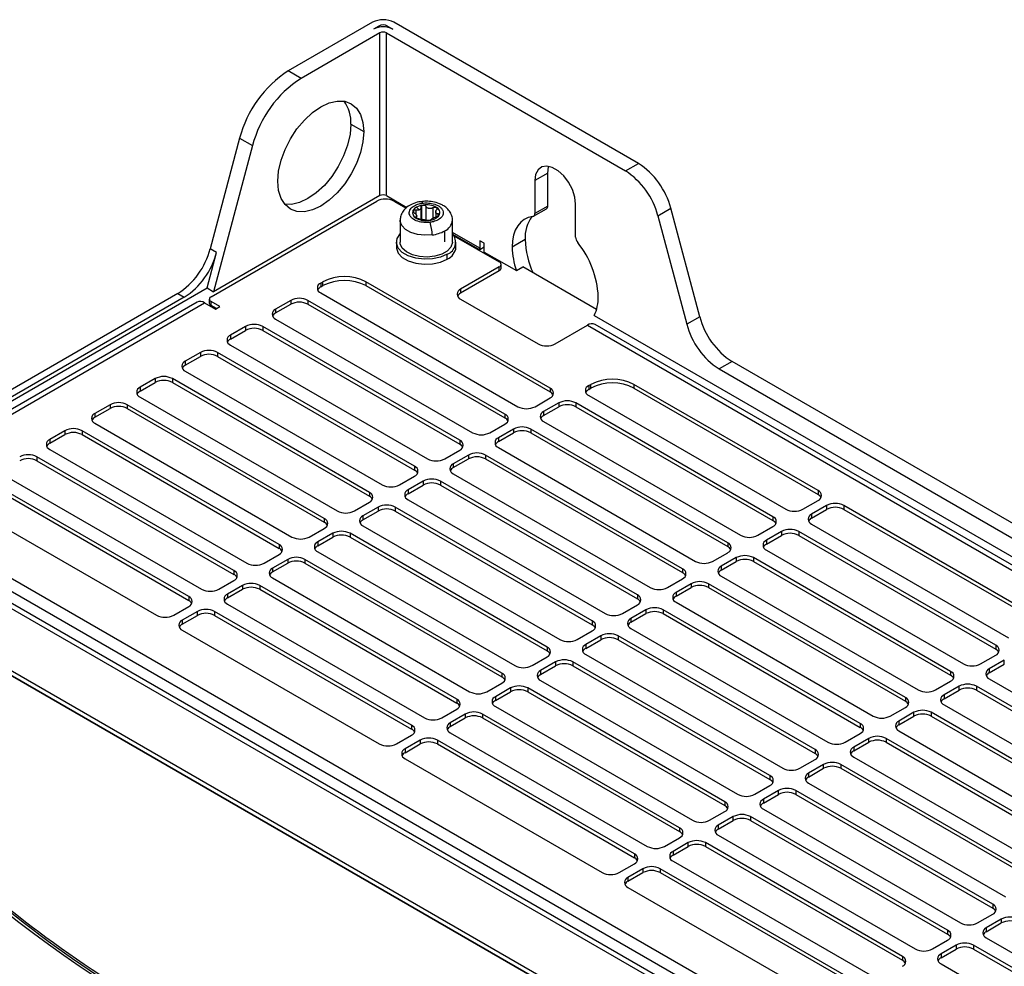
# Model space of a CAD drawing. Header units: millimetres. Extents: x -945 to 1227, y -951 to 1232.
# Tile 170 of 171: x 883 to 1045, y 1077 to 1232. Entities that reach past the tile are written whole.
import ezdxf

# ---------------------------------------------------------------- set-up
doc = ezdxf.new("R2010")
doc.units = ezdxf.units.MM

msp = doc.modelspace()

# ---------------------------------------------------------------- linework, layer by layer
at = {"color": 7, "linetype": 'Continuous', "lineweight": 25}
for p, q in [((941.09, 1231.812), (927.232, 1223.812)), ((984.82, 1208.608), (944.626, 1231.812)), ((942.151, 1231.2), (941.267, 1230.689)), ((943.565, 1231.2), (944.449, 1230.689)), ((942.327, 1230.077), (929.354, 1222.587)), ((942.327, 1203.313), (942.327, 1230.077)), ((943.388, 1230.077), (982.698, 1207.384)), ((943.388, 1203.313), (943.388, 1230.077)), ((929.354, 1222.587), (927.232, 1223.812)), ((937.554, 1215.073), (939.676, 1213.849)), ((919.259, 1212.762), (914.41, 1194.579)), ((919.259, 1212.762), (921.38, 1211.537)), ((921.38, 1211.537), (914.977, 1187.524)), ((982.698, 1207.384), (984.82, 1208.608)), ((969.905, 1207.012), (967.783, 1205.787)), ((969.905, 1201.604), (969.905, 1207.012)), ((967.783, 1205.787), (967.783, 1200.38)), ((942.327, 1203.313), (914.977, 1187.524)), ((943.388, 1203.313), (946.732, 1201.383)), ((914.574, 1186.701), (941.797, 1202.417)), ((944.626, 1202.417), (946.619, 1201.266)), ((948.778, 1200.959), (948.338, 1201.418)), ((967.576, 1199.922), (969.697, 1201.146)), ((969.905, 1201.604), (967.783, 1200.38)), ((974.501, 1196.502), (974.501, 1201.909)), ((988.014, 1200.017), (990.135, 1201.241)), ((994.89, 1183.414), (990.135, 1201.241)), ((948.342, 1199.581), (948.338, 1199.581)), ((948.367, 1199.571), (948.367, 1200.09)), ((951.49, 1200.732), (951.49, 1199.89)), ((988.014, 1200.017), (992.768, 1182.189)), ((945.644, 1199.277), (945.644, 1195.684)), ((954.244, 1195.684), (954.244, 1199.277)), ((952.985, 1195.73), (952.985, 1197.521)), ((954.259, 1197.006), (958.74, 1194.419)), ((954.482, 1196.727), (961.95, 1192.416)), ((915.471, 1193.966), (914.41, 1194.579)), ((945.029, 1195.682), (945.029, 1194.865)), ((954.829, 1194.865), (954.829, 1195.682)), ((959.475, 1194.843), (958.74, 1194.419)), ((959.475, 1195.478), (958.768, 1195.886)), ((958.768, 1195.886), (958.768, 1194.661)), ((959.475, 1194.027), (959.475, 1195.478)), ((966.192, 1196.09), (964.071, 1194.866)), ((913.916, 1188.136), (915.471, 1193.966)), ((953.394, 1192.865), (953.394, 1193.682)), ((959.475, 1194.027), (964.75, 1190.981)), ((961.95, 1191.6), (955.586, 1187.926)), ((961.95, 1190.965), (961.95, 1191.6)), ((962.243, 1191.373), (962.243, 1192.008)), ((964.75, 1190.981), (965.811, 1191.594)), ((977.935, 1184.595), (965.811, 1191.594)), ((961.95, 1190.965), (955.586, 1187.291)), ((867.341, 1161.249), (913.916, 1188.136)), ((913.916, 1188.136), (914.977, 1187.524)), ((932.605, 1188.946), (932.958, 1189.15)), ((932.605, 1188.946), (932.605, 1188.312)), ((932.605, 1188.312), (932.958, 1188.516)), ((932.958, 1188.516), (932.958, 1189.15)), ((970.294, 1171.679), (940.029, 1189.15)), ((940.029, 1189.15), (940.029, 1188.516)), ((940.029, 1188.516), (970.294, 1171.045)), ((909.094, 1187.212), (841.742, 1148.33)), ((910.155, 1186.6), (866.412, 1161.347)), ((909.094, 1187.212), (910.155, 1186.6)), ((932.605, 1187.313), (964.99, 1168.618)), ((955.586, 1187.926), (955.586, 1187.291)), ((912.263, 1185.804), (874.079, 1163.761)), ((875.329, 1163.638), (913.513, 1185.681)), ((913.513, 1185.681), (915.281, 1184.66)), ((914.281, 1186.293), (914.281, 1185.659)), ((915.988, 1185.068), (914.574, 1185.885)), ((914.574, 1185.25), (914.574, 1185.885)), ((915.438, 1184.751), (914.574, 1185.25)), ((915.281, 1184.66), (915.988, 1185.068)), ((927.655, 1186.089), (925.18, 1184.66)), ((925.18, 1184.026), (927.655, 1185.454)), ((927.655, 1186.089), (927.655, 1185.454)), ((962.869, 1167.393), (930.483, 1186.089)), ((930.483, 1186.089), (930.483, 1185.454)), ((930.483, 1185.454), (962.869, 1166.759)), ((955.586, 1186.293), (968.314, 1178.945)), ((925.18, 1184.66), (925.18, 1184.026)), ((977.534, 1183.602), (1106.172, 1109.34)), ((994.89, 1183.414), (992.768, 1182.189)), ((920.23, 1181.803), (917.756, 1180.374)), ((920.23, 1181.803), (920.23, 1181.168)), ((955.444, 1163.107), (923.059, 1181.803)), ((923.059, 1181.803), (923.059, 1181.168)), ((925.18, 1183.027), (957.566, 1164.332)), ((971.142, 1178.945), (976.445, 1182.007)), ((976.445, 1182.007), (1102.31, 1109.346)), ((1103.56, 1109.47), (977.695, 1182.131)), ((917.756, 1179.74), (920.23, 1181.168)), ((917.756, 1180.374), (917.756, 1179.74)), ((923.059, 1181.168), (955.444, 1162.473)), ((917.756, 1178.741), (950.141, 1160.045)), ((912.806, 1177.517), (910.331, 1176.088)), ((910.331, 1175.453), (912.806, 1176.882)), ((912.806, 1177.517), (912.806, 1176.882)), ((948.02, 1158.821), (915.634, 1177.517)), ((915.634, 1177.517), (915.634, 1176.882)), ((915.634, 1176.882), (948.02, 1158.186)), ((910.331, 1176.088), (910.331, 1175.453)), ((1000.205, 1176.047), (998.084, 1174.822)), ((1087.743, 1125.512), (1000.205, 1176.047)), ((910.331, 1174.455), (942.716, 1155.759)), ((998.084, 1174.822), (1085.621, 1124.288)), ((905.381, 1173.23), (902.906, 1171.802)), ((902.906, 1171.167), (905.381, 1172.596)), ((905.381, 1173.23), (905.381, 1172.596)), ((940.595, 1154.535), (908.21, 1173.23)), ((908.21, 1173.23), (908.21, 1172.596)), ((908.21, 1172.596), (940.595, 1153.9)), ((976.657, 1172.087), (977.011, 1172.291)), ((976.657, 1172.087), (976.657, 1171.453)), ((977.011, 1171.657), (977.011, 1172.291)), ((1014.346, 1154.82), (984.082, 1172.291)), ((984.082, 1172.291), (984.082, 1171.657)), ((902.906, 1171.802), (902.906, 1171.167)), ((970.294, 1171.679), (970.294, 1171.045)), ((976.657, 1171.453), (977.011, 1171.657)), ((976.657, 1170.455), (1009.043, 1151.759)), ((984.082, 1171.657), (1014.346, 1154.186)), ((897.957, 1168.944), (895.482, 1167.516)), ((897.957, 1168.944), (897.957, 1168.31)), ((933.17, 1150.248), (900.785, 1168.944)), ((900.785, 1168.944), (900.785, 1168.31)), ((902.906, 1170.169), (935.292, 1151.473)), ((967.819, 1168.618), (970.294, 1170.046)), ((971.708, 1169.23), (969.233, 1167.801)), ((971.708, 1169.23), (971.708, 1168.596)), ((1006.922, 1150.534), (974.536, 1169.23)), ((974.536, 1169.23), (974.536, 1168.596)), ((895.482, 1166.881), (897.957, 1168.31)), ((895.482, 1167.516), (895.482, 1166.881)), ((900.785, 1168.31), (933.17, 1149.614)), ((962.869, 1167.393), (962.869, 1166.759)), ((969.233, 1167.167), (971.708, 1168.596)), ((969.233, 1167.801), (969.233, 1167.167)), ((974.536, 1168.596), (1006.922, 1149.9)), ((895.482, 1165.883), (927.867, 1147.187)), ((960.394, 1164.332), (962.869, 1165.76)), ((969.233, 1166.168), (1001.618, 1147.473)), ((890.532, 1164.658), (888.057, 1163.229)), ((888.057, 1162.595), (890.532, 1164.024)), ((890.532, 1164.658), (890.532, 1164.024)), ((925.746, 1145.962), (893.36, 1164.658)), ((893.36, 1164.658), (893.36, 1164.024)), ((893.36, 1164.024), (925.746, 1145.328)), ((964.283, 1164.944), (961.808, 1163.515)), ((961.808, 1162.881), (964.283, 1164.31)), ((964.283, 1164.944), (964.283, 1164.31)), ((999.497, 1146.248), (967.112, 1164.944)), ((967.112, 1164.944), (967.112, 1164.31)), ((967.112, 1164.31), (999.497, 1145.614)), ((888.057, 1163.229), (888.057, 1162.595)), ((955.444, 1163.107), (955.444, 1162.473)), ((961.808, 1163.515), (961.808, 1162.881)), ((888.057, 1161.597), (920.443, 1142.901)), ((952.969, 1160.045), (955.444, 1161.474)), ((956.859, 1160.658), (954.384, 1159.229)), ((956.859, 1160.658), (956.859, 1160.023)), ((992.072, 1141.962), (959.687, 1160.658)), ((959.687, 1160.658), (959.687, 1160.023)), ((961.808, 1161.882), (994.194, 1143.187)), ((918.321, 1141.676), (885.936, 1160.372)), ((885.936, 1160.372), (885.936, 1159.738)), ((885.936, 1159.738), (918.321, 1141.042)), ((954.384, 1158.595), (956.859, 1160.023)), ((954.384, 1159.229), (954.384, 1158.595)), ((959.687, 1160.023), (992.072, 1141.328)), ((880.632, 1157.31), (913.018, 1138.615)), ((948.02, 1158.821), (948.02, 1158.186)), ((954.384, 1157.596), (986.769, 1138.9)), ((910.897, 1137.39), (878.511, 1156.086)), ((945.545, 1155.759), (948.02, 1157.188)), ((949.434, 1156.372), (946.959, 1154.943)), ((946.959, 1154.309), (949.434, 1155.737)), ((949.434, 1156.372), (949.434, 1155.737)), ((984.648, 1137.676), (952.262, 1156.372)), ((952.262, 1156.372), (952.262, 1155.737)), ((952.262, 1155.737), (984.648, 1137.041)), ((878.511, 1155.451), (910.897, 1136.756)), ((940.595, 1154.535), (940.595, 1153.9)), ((946.959, 1154.943), (946.959, 1154.309)), ((1014.346, 1154.82), (1014.346, 1154.186)), ((851.641, 1152.82), (1051.752, 1037.298)), ((1052.484, 1037.721), (852.891, 1152.944)), ((938.12, 1151.473), (940.595, 1152.902)), ((946.959, 1153.31), (979.345, 1134.614)), ((1011.871, 1151.759), (1014.346, 1153.188)), ((875.329, 1151.8), (905.593, 1134.329)), ((942.009, 1152.085), (939.534, 1150.657)), ((939.534, 1150.022), (942.009, 1151.451)), ((942.009, 1152.085), (942.009, 1151.451)), ((977.223, 1133.39), (944.838, 1152.085)), ((944.838, 1152.085), (944.838, 1151.451)), ((944.838, 1151.451), (977.223, 1132.755)), ((1015.761, 1152.371), (1013.286, 1150.942)), ((1013.286, 1150.308), (1015.761, 1151.737)), ((1013.286, 1150.942), (1013.286, 1150.308)), ((1015.761, 1152.371), (1015.761, 1151.737)), ((1050.974, 1133.675), (1018.589, 1152.371)), ((1018.589, 1152.371), (1018.589, 1151.737)), ((1018.589, 1151.737), (1050.974, 1133.041)), ((933.17, 1150.248), (933.17, 1149.614)), ((939.534, 1150.657), (939.534, 1150.022)), ((1006.922, 1150.534), (1006.922, 1149.9)), ((1013.286, 1149.31), (1045.671, 1130.614)), ((841.742, 1148.33), (1043.974, 1031.584)), ((930.696, 1147.187), (933.17, 1148.616)), ((934.585, 1147.799), (932.11, 1146.371)), ((934.585, 1147.799), (934.585, 1147.165)), ((969.799, 1129.104), (937.413, 1147.799)), ((937.413, 1147.799), (937.413, 1147.165)), ((939.534, 1149.024), (971.92, 1130.328)), ((1004.447, 1147.473), (1006.922, 1148.901)), ((1008.336, 1148.085), (1005.861, 1146.656)), ((1008.336, 1148.085), (1008.336, 1147.451)), ((1043.55, 1129.389), (1011.164, 1148.085)), ((1011.164, 1148.085), (1011.164, 1147.451)), ((842.107, 1147.288), (1042.194, 1031.78)), ((1042.206, 1031.787), (843.509, 1146.493)), ((925.746, 1145.962), (925.746, 1145.328)), ((932.11, 1145.736), (934.585, 1147.165)), ((932.11, 1146.371), (932.11, 1145.736)), ((937.413, 1147.165), (969.799, 1128.469)), ((999.497, 1146.248), (999.497, 1145.614)), ((1005.861, 1146.022), (1008.336, 1147.451)), ((1005.861, 1146.656), (1005.861, 1146.022)), ((1011.164, 1147.451), (1043.55, 1128.755)), ((923.271, 1142.901), (925.746, 1144.33)), ((932.11, 1144.738), (964.495, 1126.042)), ((997.022, 1143.187), (999.497, 1144.615)), ((1005.861, 1145.023), (1038.247, 1126.328)), ((1036.549, 1050.973), (875.329, 1144.044)), ((927.16, 1143.513), (924.685, 1142.084)), ((924.685, 1141.45), (927.16, 1142.879)), ((927.16, 1143.513), (927.16, 1142.879)), ((962.374, 1124.817), (929.988, 1143.513)), ((929.988, 1143.513), (929.988, 1142.879)), ((929.988, 1142.879), (962.374, 1124.183)), ((1000.911, 1143.799), (998.436, 1142.37)), ((998.436, 1141.736), (1000.911, 1143.165)), ((1000.911, 1143.799), (1000.911, 1143.165)), ((1036.125, 1125.103), (1003.74, 1143.799)), ((1003.74, 1143.799), (1003.74, 1143.165)), ((1003.74, 1143.165), (1036.125, 1124.469)), ((1035.269, 1049.6), (874.048, 1142.67)), ((918.321, 1141.676), (918.321, 1141.042)), ((924.685, 1142.084), (924.685, 1141.45)), ((992.072, 1141.962), (992.072, 1141.328)), ((998.436, 1142.37), (998.436, 1141.736)), ((915.846, 1138.615), (918.321, 1140.043)), ((924.685, 1140.452), (957.071, 1121.756)), ((989.598, 1138.9), (992.072, 1140.329)), ((993.487, 1139.513), (991.012, 1138.084)), ((993.487, 1139.513), (993.487, 1138.878)), ((1028.701, 1120.817), (996.315, 1139.513)), ((996.315, 1139.513), (996.315, 1138.878)), ((998.436, 1140.737), (1030.822, 1122.042)), ((919.735, 1139.227), (917.261, 1137.798)), ((917.261, 1137.164), (919.735, 1138.593)), ((919.735, 1139.227), (919.735, 1138.593)), ((954.949, 1120.531), (922.564, 1139.227)), ((922.564, 1139.227), (922.564, 1138.593)), ((922.564, 1138.593), (954.949, 1119.897)), ((991.012, 1137.45), (993.487, 1138.878)), ((991.012, 1138.084), (991.012, 1137.45)), ((996.315, 1138.878), (1028.701, 1120.183)), ((910.897, 1137.39), (910.897, 1136.756)), ((917.261, 1137.798), (917.261, 1137.164)), ((984.648, 1137.676), (984.648, 1137.041)), ((991.012, 1136.451), (1023.397, 1117.755)), ((908.422, 1134.329), (910.897, 1135.757)), ((912.311, 1134.941), (909.836, 1133.512)), ((912.311, 1134.307), (912.311, 1134.941)), ((947.525, 1116.245), (915.139, 1134.941)), ((915.139, 1134.941), (915.139, 1134.307)), ((917.261, 1136.165), (949.646, 1117.47)), ((982.173, 1134.614), (984.648, 1136.043)), ((986.062, 1135.227), (983.587, 1133.798)), ((986.062, 1135.227), (986.062, 1134.592)), ((1021.276, 1116.531), (988.89, 1135.227)), ((988.89, 1135.227), (988.89, 1134.592)), ((909.836, 1132.878), (912.311, 1134.307)), ((909.836, 1133.512), (909.836, 1132.878)), ((915.139, 1134.307), (947.525, 1115.611)), ((977.223, 1133.39), (977.223, 1132.755)), ((983.587, 1133.164), (986.062, 1134.592)), ((983.587, 1133.798), (983.587, 1133.164)), ((988.89, 1134.592), (1021.276, 1115.897)), ((909.836, 1131.879), (942.221, 1113.184)), ((974.748, 1130.328), (977.223, 1131.757)), ((983.587, 1132.165), (1015.973, 1113.469)), ((978.637, 1130.94), (976.163, 1129.512)), ((976.163, 1128.877), (978.637, 1130.306)), ((978.637, 1130.94), (978.637, 1130.306)), ((1013.851, 1112.245), (981.466, 1130.94)), ((981.466, 1130.94), (981.466, 1130.306)), ((981.466, 1130.306), (1013.851, 1111.61)), ((969.799, 1129.104), (969.799, 1128.469)), ((976.163, 1129.512), (976.163, 1128.877)), ((1043.55, 1129.389), (1043.55, 1128.755)), ((967.324, 1126.042), (969.799, 1127.471)), ((971.213, 1126.654), (968.738, 1125.226)), ((971.213, 1126.654), (971.213, 1126.02)), ((1006.427, 1107.959), (974.041, 1126.654)), ((974.041, 1126.654), (974.041, 1126.02)), ((976.163, 1127.879), (1008.548, 1109.183)), ((1041.075, 1126.328), (1043.55, 1127.756)), ((1044.964, 1126.94), (1042.489, 1125.511)), ((1044.964, 1126.306), (1044.964, 1126.94)), ((968.738, 1124.591), (971.213, 1126.02)), ((968.738, 1125.226), (968.738, 1124.591)), ((974.041, 1126.02), (1006.427, 1107.324)), ((1036.125, 1125.103), (1036.125, 1124.469)), ((1042.489, 1124.877), (1044.964, 1126.306)), ((1042.489, 1125.511), (1042.489, 1124.877)), ((962.374, 1124.817), (962.374, 1124.183)), ((968.738, 1123.593), (1001.123, 1104.897)), ((1033.65, 1122.042), (1036.125, 1123.47)), ((1042.489, 1123.878), (1074.875, 1105.183)), ((959.899, 1121.756), (962.374, 1123.185)), ((963.788, 1122.368), (961.313, 1120.939)), ((961.313, 1120.305), (963.788, 1121.734)), ((963.788, 1122.368), (963.788, 1121.734)), ((999.002, 1103.672), (966.617, 1122.368)), ((966.617, 1122.368), (966.617, 1121.734)), ((966.617, 1121.734), (999.002, 1103.038)), ((1037.539, 1122.654), (1035.065, 1121.225)), ((1035.065, 1120.591), (1037.539, 1122.02)), ((1037.539, 1122.02), (1037.539, 1122.654)), ((1072.753, 1103.958), (1040.368, 1122.654)), ((1040.368, 1122.654), (1040.368, 1122.02)), ((1040.368, 1122.02), (1072.753, 1103.324)), ((954.949, 1120.531), (954.949, 1119.897)), ((961.313, 1120.939), (961.313, 1120.305)), ((1028.701, 1120.817), (1028.701, 1120.183)), ((1035.065, 1121.225), (1035.065, 1120.591)), ((952.474, 1117.47), (954.949, 1118.898)), ((961.313, 1119.307), (993.699, 1100.611)), ((1026.226, 1117.755), (1028.701, 1119.184)), ((1035.065, 1119.592), (1067.45, 1100.897)), ((956.364, 1118.082), (953.889, 1116.653)), ((953.889, 1116.019), (956.364, 1117.448)), ((956.364, 1118.082), (956.364, 1117.448)), ((991.577, 1099.386), (959.192, 1118.082)), ((959.192, 1118.082), (959.192, 1117.448)), ((959.192, 1117.448), (991.577, 1098.752)), ((1030.115, 1118.368), (1027.64, 1116.939)), ((1027.64, 1116.305), (1030.115, 1117.733)), ((1027.64, 1116.939), (1027.64, 1116.305)), ((1030.115, 1117.733), (1030.115, 1118.368)), ((1065.329, 1099.672), (1032.943, 1118.368)), ((1032.943, 1118.368), (1032.943, 1117.733)), ((1032.943, 1117.733), (1065.329, 1099.038)), ((947.525, 1116.245), (947.525, 1115.611)), ((953.889, 1116.653), (953.889, 1116.019)), ((1021.276, 1116.531), (1021.276, 1115.897)), ((1027.64, 1115.306), (1060.025, 1096.61)), ((945.05, 1113.184), (947.525, 1114.612)), ((948.939, 1113.796), (946.464, 1112.367)), ((948.939, 1113.796), (948.939, 1113.162)), ((984.153, 1095.1), (951.767, 1113.796)), ((951.767, 1113.796), (951.767, 1113.162)), ((953.889, 1115.02), (986.274, 1096.325)), ((1018.801, 1113.469), (1021.276, 1114.898)), ((1022.69, 1114.082), (1020.215, 1112.653)), ((1022.69, 1113.447), (1022.69, 1114.082)), ((1057.904, 1095.386), (1025.519, 1114.082)), ((1025.519, 1114.082), (1025.519, 1113.447)), ((946.464, 1111.733), (948.939, 1113.162)), ((946.464, 1112.367), (946.464, 1111.733)), ((951.767, 1113.162), (984.153, 1094.466)), ((1013.851, 1112.245), (1013.851, 1111.61)), ((1020.215, 1112.019), (1022.69, 1113.447)), ((1020.215, 1112.653), (1020.215, 1112.019)), ((1025.519, 1113.447), (1057.904, 1094.752)), ((946.464, 1110.734), (978.85, 1092.039)), ((1011.376, 1109.183), (1013.851, 1110.612)), ((1020.215, 1111.02), (1052.601, 1092.324)), ((1015.266, 1109.795), (1012.791, 1108.367)), ((1012.791, 1107.732), (1015.266, 1109.161)), ((1015.266, 1109.161), (1015.266, 1109.795)), ((1050.479, 1091.1), (1018.094, 1109.795)), ((1018.094, 1109.795), (1018.094, 1109.161)), ((1018.094, 1109.161), (1050.479, 1090.465)), ((1006.427, 1107.959), (1006.427, 1107.324)), ((1012.791, 1108.367), (1012.791, 1107.732)), ((1003.952, 1104.897), (1006.427, 1106.326)), ((1007.841, 1105.509), (1005.366, 1104.081)), ((1007.841, 1104.875), (1007.841, 1105.509)), ((1043.055, 1086.814), (1010.669, 1105.509)), ((1010.669, 1105.509), (1010.669, 1104.875)), ((1012.791, 1106.734), (1045.176, 1088.038)), ((1005.366, 1103.446), (1007.841, 1104.875)), ((1005.366, 1104.081), (1005.366, 1103.446)), ((1010.669, 1104.875), (1043.055, 1086.179)), ((999.002, 1103.672), (999.002, 1103.038)), ((1005.366, 1102.448), (1037.752, 1083.752)), ((996.527, 1100.611), (999.002, 1102.04)), ((1000.416, 1101.223), (997.941, 1099.794)), ((1000.416, 1100.589), (1000.416, 1101.223)), ((1035.63, 1082.527), (1003.245, 1101.223)), ((1003.245, 1101.223), (1003.245, 1100.589)), ((991.577, 1099.386), (991.577, 1098.752)), ((997.941, 1099.16), (1000.416, 1100.589)), ((997.941, 1099.794), (997.941, 1099.16)), ((1003.245, 1100.589), (1035.63, 1081.893)), ((989.103, 1096.325), (991.577, 1097.753)), ((997.941, 1098.162), (1030.327, 1079.466)), ((992.992, 1096.937), (990.517, 1095.508)), ((990.517, 1094.874), (992.992, 1096.303)), ((992.992, 1096.303), (992.992, 1096.937)), ((1028.206, 1078.241), (995.82, 1096.937)), ((995.82, 1096.937), (995.82, 1096.303)), ((995.82, 1096.303), (1028.206, 1077.607)), ((984.153, 1095.1), (984.153, 1094.466)), ((990.517, 1095.508), (990.517, 1094.874)), ((981.678, 1092.039), (984.153, 1093.467)), ((985.567, 1092.651), (983.092, 1091.222)), ((985.567, 1092.651), (985.567, 1092.017)), ((1020.781, 1073.955), (988.395, 1092.651)), ((988.395, 1092.651), (988.395, 1092.017)), ((990.517, 1093.875), (1022.902, 1075.18)), ((983.092, 1090.588), (985.567, 1092.017)), ((983.092, 1091.222), (983.092, 1090.588)), ((988.395, 1092.017), (1020.781, 1073.321)), ((983.092, 1089.589), (1015.478, 1070.894)), ((1043.055, 1086.814), (1043.055, 1086.179)), ((1040.58, 1083.752), (1043.055, 1085.181)), ((1044.469, 1084.364), (1041.994, 1082.936)), ((1041.994, 1082.301), (1044.469, 1083.73)), ((1041.994, 1082.936), (1041.994, 1082.301)), ((1044.469, 1084.364), (1044.469, 1083.73)), ((1035.63, 1082.527), (1035.63, 1081.893)), ((1041.994, 1081.303), (1074.38, 1062.607)), ((1033.155, 1079.466), (1035.63, 1080.895)), ((1037.044, 1080.078), (1034.57, 1078.649)), ((1037.044, 1080.078), (1037.044, 1079.444)), ((1072.258, 1061.382), (1039.873, 1080.078)), ((1039.873, 1080.078), (1039.873, 1079.444)), ((1028.206, 1078.241), (1028.206, 1077.607)), ((1034.57, 1078.015), (1037.044, 1079.444)), ((1034.57, 1078.649), (1034.57, 1078.015)), ((1039.873, 1079.444), (1072.258, 1060.748)), ((1034.57, 1077.017), (1066.955, 1058.321))]:
    msp.add_line(p, q, dxfattribs=at)
at = {"color": 250, "linetype": 'Continuous', "lineweight": 25}
for p, q in [((942.151, 1231.004), (942.151, 1231.2)), ((943.565, 1231.2), (943.565, 1231.004)), ((949.092, 1199.45), (949.092, 1201.441)), ((949.217, 1199.434), (949.217, 1201.682)), ((949.897, 1201.548), (949.897, 1199.289)), ((951.06, 1199.618), (951.06, 1201.343)), ((947.884, 1200.573), (947.884, 1200.968)), ((948.203, 1200.963), (948.203, 1200.289)), ((948.235, 1199.823), (948.235, 1199.652)), ((951.896, 1199.954), (951.896, 1200.31)), ((958.768, 1194.661), (954.244, 1197.272))]:
    msp.add_line(p, q, dxfattribs=at)
at = {"color": 7, "linetype": 'Continuous', "lineweight": 25, "flags": 128}
for points in [[(925.534, 1205.684), (925.67, 1207.356), (926.072, 1209.12), (926.725, 1210.909), (927.605, 1212.654), (928.676, 1214.288), (929.899, 1215.748), (931.225, 1216.979), (932.605, 1217.932), (933.984, 1218.571), (935.311, 1218.872), (936.533, 1218.824), (937.605, 1218.427), (938.484, 1217.697), (939.138, 1216.663), (939.54, 1215.363), (939.676, 1213.849)], [(937.554, 1215.073), (937.419, 1213.402), (937.016, 1211.638), (936.363, 1209.849), (935.483, 1208.104), (934.412, 1206.47), (933.189, 1205.009), (931.863, 1203.779), (930.483, 1202.826), (929.104, 1202.186), (927.777, 1201.885), (926.658, 1201.915)], [(939.676, 1213.849), (939.54, 1212.177), (939.138, 1210.413), (938.484, 1208.624), (937.605, 1206.879), (936.533, 1205.245), (935.311, 1203.785), (933.984, 1202.554), (932.605, 1201.601), (931.225, 1200.962), (929.899, 1200.661), (928.676, 1200.709), (927.605, 1201.106), (926.725, 1201.836), (926.072, 1202.87), (925.67, 1204.17), (925.534, 1205.684)], [(974.501, 1201.909), (974.365, 1203.081), (973.968, 1204.314), (973.342, 1205.51), (972.537, 1206.571), (971.62, 1207.411), (970.664, 1207.963), (969.747, 1208.182), (968.943, 1208.049), (968.317, 1207.576), (967.919, 1206.801), (967.783, 1205.787)], [(969.905, 1207.012), (970.041, 1208.026), (970.078, 1208.141)], [(967.446, 1199.878), (966.709, 1199.704), (966.044, 1199.385), (965.462, 1198.926), (964.972, 1198.334), (964.583, 1197.62), (964.3, 1196.795), (964.128, 1195.871), (964.071, 1194.866)], [(953.394, 1193.682), (952.277, 1193.199), (950.97, 1192.918), (949.579, 1192.86), (948.216, 1193.031), (946.992, 1193.417), (946.006, 1193.987), (945.338, 1194.693), (945.041, 1195.48), (945.141, 1196.283), (945.628, 1197.037), (945.644, 1197.054)], [(945.029, 1194.865), (945.041, 1194.663), (945.338, 1193.877), (946.006, 1193.17), (946.992, 1192.601), (948.216, 1192.215), (949.579, 1192.044), (950.97, 1192.101), (952.277, 1192.382), (953.394, 1192.865)], [(954.244, 1195.684), (954.241, 1195.591), (954.003, 1194.864), (953.404, 1194.21), (952.497, 1193.686), (951.364, 1193.341), (950.105, 1193.203), (948.831, 1193.286), (947.656, 1193.582), (946.685, 1194.065), (946.003, 1194.691), (945.671, 1195.406), (945.644, 1195.684)]]:
    msp.add_lwpolyline(points, dxfattribs=at)
at = {"color": 250, "linetype": 'Continuous', "lineweight": 25, "flags": 128}
for points in [[(949.122, 1202.339), (949.127, 1202.339), (949.186, 1202.306), (949.249, 1202.217), (949.315, 1202.076)], [(950.911, 1196.858), (949.685, 1196.799), (948.481, 1196.942), (947.396, 1197.277), (946.52, 1197.775), (945.924, 1198.396), (945.656, 1199.089), (945.644, 1199.297)]]:
    msp.add_lwpolyline(points, dxfattribs=at)
at = {"color": 7, "linetype": 'Continuous', "lineweight": 25}
for centre, radius, start, end in [((942.858, 1228.4), 3.843, 62.60967, 117.39033), ((942.858, 1227.619), 3.458, 62.60967, 117.39033), ((942.858, 1229.835), 1.537, 62.60967, 117.39033), ((942.858, 1229.053), 1.153, 62.60967, 117.39033), ((937.421, 1208.059), 18.761, 122.89216, 165.48146), ((939.542, 1206.834), 18.761, 122.89216, 165.48146), ((931.694, 1215.377), 5.869, 357.03471, 36.19243), ((978.028, 1198.106), 12.507, 14.51854, 57.10784), ((975.906, 1196.881), 12.507, 14.51854, 57.10784), ((943.211, 1199.688), 3.074, 62.60967, 117.39033), ((942.858, 1202.29), 1.153, 62.60967, 117.39033), ((949.005, 1200.162), 1.421, 117.98064, 149.71589), ((949.771, 1198.808), 2.977, 96.70823, 118.77404), ((949.941, 1198.417), 3.388, 61.1738, 98.7957), ((951.204, 1200.503), 0.957, 336.36251, 67.20175), ((969.399, 1201.557), 0.507, 305.97133, 5.34085), ((948.654, 1200.496), 0.957, 156.36251, 247.20175), ((949.37, 1201.37), 2.066, 238.23905, 240.01052), ((948.923, 1200.316), 0.629, 197.16842, 206.39585), ((948.039, 1199.963), 0.33, 12.97026, 30.59401), ((949.92, 1202.628), 3.433, 242.56895, 278.62675), ((950.337, 1201.387), 2.156, 272.60162, 323.97193), ((950.934, 1200.274), 0.629, 17.16842, 26.39585), ((951.819, 1200.628), 0.33, 192.97026, 210.59401), ((971.925, 1196.432), 5.743, 143.36197, 183.41089), ((967.345, 1200.311), 0.444, 283.16938, 8.93004), ((944.355, 1196.851), 6.556, 0.05938, 18.45622), ((950.246, 1202.508), 5.689, 276.70823, 298.77404), ((952.687, 1195.64), 2.082, 289.84621, 41.58806), ((976.027, 1196.571), 1.528, 182.58423, 218.90916), ((902.302, 1197.714), 12.507, 302.89216, 345.48146), ((952.416, 1195.081), 2.422, 293.79534, 354.88452), ((957.626, 1194.669), 1.142, 347.36181, 359.60886), ((976.574, 1195.051), 12.504, 180.84765, 198.99228), ((980.08, 1196.503), 13.893, 181.70092, 205.03437), ((962.947, 1186.013), 15.282, 2.58423, 38.90916), ((903.363, 1197.102), 12.507, 302.89216, 345.48146), ((961.795, 1192.008), 0.437, 290.78342, 69.21658), ((961.742, 1191.423), 0.503, 294.37466, 354.3052), ((936.494, 1182.327), 7.685, 62.60967, 117.39033), ((932.915, 1188.13), 0.873, 110.78342, 249.21658), ((933.165, 1187.232), 1.216, 117.41314, 151.49588), ((936.494, 1181.692), 7.685, 62.60967, 117.39033), ((914.728, 1186.293), 0.437, 110.78342, 249.21658), ((929.069, 1183.359), 3.074, 62.60967, 117.39033), ((955.896, 1187.109), 0.873, 110.78342, 249.21658), ((956.146, 1186.212), 1.216, 117.41314, 151.49588), ((971.644, 1186.517), 6.571, 333.66649, 1.61326), ((912.781, 1184.666), 1.251, 54.20787, 114.48167), ((914.781, 1185.708), 0.503, 185.6948, 245.62534), ((929.069, 1182.725), 3.074, 62.60967, 117.39033), ((925.49, 1183.844), 0.873, 110.78342, 249.21658), ((925.74, 1182.946), 1.216, 117.41314, 151.49588), ((1006.998, 1186.549), 12.507, 194.51854, 237.10784), ((921.645, 1179.073), 3.074, 62.60967, 117.39033), ((977.177, 1180.992), 1.251, 65.51833, 125.79213), ((1004.876, 1185.324), 12.507, 194.51854, 237.10784), ((918.065, 1179.558), 0.873, 110.78342, 249.21658), ((921.645, 1178.439), 3.074, 62.60967, 117.39033), ((918.315, 1178.66), 1.216, 117.41314, 151.49588), ((969.728, 1181.675), 3.074, 242.60967, 297.39033), ((914.22, 1174.787), 3.074, 62.60967, 117.39033), ((914.22, 1174.153), 3.074, 62.60967, 117.39033), ((910.641, 1175.271), 0.873, 110.78342, 249.21658), ((910.891, 1174.374), 1.216, 117.41314, 151.49588), ((906.795, 1170.501), 3.074, 62.60967, 117.39033), ((906.795, 1169.867), 3.074, 62.60967, 117.39033), ((976.967, 1171.271), 0.873, 110.78342, 249.21658), ((980.547, 1165.468), 7.685, 62.60967, 117.39033), ((980.547, 1164.834), 7.685, 62.60967, 117.39033), ((903.216, 1170.985), 0.873, 110.78342, 249.21658), ((903.466, 1170.088), 1.216, 117.41314, 151.49588), ((969.984, 1170.863), 0.873, 290.78342, 69.21658), ((969.734, 1169.965), 1.216, 28.50412, 62.58686), ((977.217, 1170.373), 1.216, 117.41314, 151.49588), ((899.371, 1166.215), 3.074, 62.60967, 117.39033), ((899.371, 1165.58), 3.074, 62.60967, 117.39033), ((966.404, 1171.347), 3.074, 242.60967, 297.39033), ((973.122, 1166.501), 3.074, 62.60967, 117.39033), ((973.122, 1165.866), 3.074, 62.60967, 117.39033), ((895.791, 1166.699), 0.873, 110.78342, 249.21658), ((962.559, 1166.577), 0.873, 290.78342, 69.21658), ((969.543, 1166.985), 0.873, 110.78342, 249.21658), ((969.793, 1166.087), 1.216, 117.41314, 151.49588), ((896.042, 1165.802), 1.216, 117.41314, 151.49588), ((962.309, 1165.679), 1.216, 28.50412, 62.58686), ((891.946, 1161.929), 3.074, 62.60967, 117.39033), ((891.946, 1161.294), 3.074, 62.60967, 117.39033), ((958.98, 1167.061), 3.074, 242.60967, 297.39033), ((965.697, 1162.214), 3.074, 62.60967, 117.39033), ((965.697, 1161.58), 3.074, 62.60967, 117.39033), ((888.367, 1162.413), 0.873, 110.78342, 249.21658), ((888.617, 1161.515), 1.216, 117.41314, 151.49588), ((955.134, 1162.29), 0.873, 290.78342, 69.21658), ((954.884, 1161.393), 1.216, 28.50412, 62.58686), ((962.118, 1162.699), 0.873, 110.78342, 249.21658), ((962.368, 1161.801), 1.216, 117.41314, 151.49588), ((884.521, 1157.643), 3.074, 62.60967, 117.39033), ((958.273, 1157.928), 3.074, 62.60967, 117.39033), ((884.521, 1157.008), 3.074, 62.60967, 117.39033), ((951.555, 1162.775), 3.074, 242.60967, 297.39033), ((954.693, 1158.413), 0.873, 110.78342, 249.21658), ((958.273, 1157.294), 3.074, 62.60967, 117.39033), ((947.71, 1158.004), 0.873, 290.78342, 69.21658), ((947.46, 1157.107), 1.216, 28.50412, 62.58686), ((954.944, 1157.515), 1.216, 117.41314, 151.49588), ((944.131, 1158.489), 3.074, 242.60967, 297.39033), ((950.848, 1153.642), 3.074, 62.60967, 117.39033), ((950.848, 1153.008), 3.074, 62.60967, 117.39033), ((940.285, 1153.718), 0.873, 290.78342, 69.21658), ((947.269, 1154.126), 0.873, 110.78342, 249.21658), ((947.519, 1153.229), 1.216, 117.41314, 151.49588), ((1014.036, 1154.004), 0.873, 290.78342, 69.21658), ((1013.786, 1153.106), 1.216, 28.50412, 62.58686), ((940.035, 1152.821), 1.216, 28.50412, 62.58686), ((943.423, 1149.356), 3.074, 62.60967, 117.39033), ((1017.175, 1149.642), 3.074, 62.60967, 117.39033), ((936.706, 1154.203), 3.074, 242.60967, 297.39033), ((943.423, 1148.722), 3.074, 62.60967, 117.39033), ((1010.457, 1154.488), 3.074, 242.60967, 297.39033), ((1013.595, 1150.126), 0.873, 110.78342, 249.21658), ((1017.175, 1149.007), 3.074, 62.60967, 117.39033), ((932.861, 1149.432), 0.873, 290.78342, 69.21658), ((932.61, 1148.534), 1.216, 28.50412, 62.58686), ((939.844, 1149.84), 0.873, 110.78342, 249.21658), ((940.094, 1148.943), 1.216, 117.41314, 151.49588), ((1006.612, 1149.718), 0.873, 290.78342, 69.21658), ((1006.362, 1148.82), 1.216, 28.50412, 62.58686), ((1013.846, 1149.228), 1.216, 117.41314, 151.49588), ((935.999, 1145.07), 3.074, 62.60967, 117.39033), ((1009.75, 1145.356), 3.074, 62.60967, 117.39033), ((1009.75, 1144.721), 3.074, 62.60967, 117.39033), ((925.436, 1145.146), 0.873, 290.78342, 69.21658), ((929.281, 1149.916), 3.074, 242.60967, 297.39033), ((932.42, 1145.554), 0.873, 110.78342, 249.21658), ((935.999, 1144.436), 3.074, 62.60967, 117.39033), ((999.187, 1145.432), 0.873, 290.78342, 69.21658), ((1003.033, 1150.202), 3.074, 242.60967, 297.39033), ((1006.171, 1145.84), 0.873, 110.78342, 249.21658), ((1006.421, 1144.942), 1.216, 117.41314, 151.49588), ((925.186, 1144.248), 1.216, 28.50412, 62.58686), ((932.67, 1144.657), 1.216, 117.41314, 151.49588), ((998.937, 1144.534), 1.216, 28.50412, 62.58686), ((921.857, 1145.63), 3.074, 242.60967, 297.39033), ((928.574, 1140.784), 3.074, 62.60967, 117.39033), ((928.574, 1140.149), 3.074, 62.60967, 117.39033), ((995.608, 1145.916), 3.074, 242.60967, 297.39033), ((1002.325, 1141.069), 3.074, 62.60967, 117.39033), ((1002.325, 1140.435), 3.074, 62.60967, 117.39033), ((918.011, 1140.86), 0.873, 290.78342, 69.21658), ((924.995, 1141.268), 0.873, 110.78342, 249.21658), ((925.245, 1140.37), 1.216, 117.41314, 151.49588), ((991.763, 1141.146), 0.873, 290.78342, 69.21658), ((991.512, 1140.248), 1.216, 28.50412, 62.58686), ((998.746, 1141.554), 0.873, 110.78342, 249.21658), ((998.996, 1140.656), 1.216, 117.41314, 151.49588), ((917.761, 1139.962), 1.216, 28.50412, 62.58686), ((921.15, 1136.498), 3.074, 62.60967, 117.39033), ((994.901, 1136.783), 3.074, 62.60967, 117.39033), ((914.432, 1141.344), 3.074, 242.60967, 297.39033), ((921.15, 1135.863), 3.074, 62.60967, 117.39033), ((988.183, 1141.63), 3.074, 242.60967, 297.39033), ((991.322, 1137.268), 0.873, 110.78342, 249.21658), ((994.901, 1136.149), 3.074, 62.60967, 117.39033), ((910.587, 1136.574), 0.873, 290.78342, 69.21658), ((910.337, 1135.676), 1.216, 28.50412, 62.58686), ((917.57, 1136.982), 0.873, 110.78342, 249.21658), ((917.82, 1136.084), 1.216, 117.41314, 151.49588), ((984.338, 1136.859), 0.873, 290.78342, 69.21658), ((984.088, 1135.962), 1.216, 28.50412, 62.58686), ((991.572, 1136.37), 1.216, 117.41314, 151.49588), ((913.725, 1132.211), 3.074, 62.60967, 117.39033), ((913.725, 1131.577), 3.074, 62.60967, 117.39033), ((987.476, 1132.497), 3.074, 62.60967, 117.39033), ((987.476, 1131.863), 3.074, 62.60967, 117.39033), ((907.007, 1137.058), 3.074, 242.60967, 297.39033), ((910.146, 1132.696), 0.873, 110.78342, 249.21658), ((976.913, 1132.573), 0.873, 290.78342, 69.21658), ((980.759, 1137.344), 3.074, 242.60967, 297.39033), ((983.897, 1132.981), 0.873, 110.78342, 249.21658), ((984.147, 1132.084), 1.216, 117.41314, 151.49588), ((910.396, 1131.798), 1.216, 117.41314, 151.49588), ((976.663, 1131.676), 1.216, 28.50412, 62.58686), ((973.334, 1133.058), 3.074, 242.60967, 297.39033), ((980.052, 1128.211), 3.074, 62.60967, 117.39033), ((980.052, 1127.577), 3.074, 62.60967, 117.39033), ((969.489, 1128.287), 0.873, 290.78342, 69.21658), ((969.239, 1127.39), 1.216, 28.50412, 62.58686), ((976.472, 1128.695), 0.873, 110.78342, 249.21658), ((976.722, 1127.798), 1.216, 117.41314, 151.49588), ((1043.24, 1128.573), 0.873, 290.78342, 69.21658), ((1042.99, 1127.675), 1.216, 28.50412, 62.58686), ((972.627, 1123.925), 3.074, 62.60967, 117.39033), ((965.909, 1128.771), 3.074, 242.60967, 297.39033), ((969.048, 1124.409), 0.873, 110.78342, 249.21658), ((972.627, 1123.291), 3.074, 62.60967, 117.39033), ((1035.815, 1124.287), 0.873, 290.78342, 69.21658), ((1039.661, 1129.057), 3.074, 242.60967, 297.39033), ((1042.799, 1124.695), 0.873, 110.78342, 249.21658), ((962.064, 1124.001), 0.873, 290.78342, 69.21658), ((961.814, 1123.103), 1.216, 28.50412, 62.58686), ((969.298, 1123.512), 1.216, 117.41314, 151.49588), ((1035.565, 1123.389), 1.216, 28.50412, 62.58686), ((1043.049, 1123.797), 1.216, 117.41314, 151.49588), ((958.485, 1124.485), 3.074, 242.60967, 297.39033), ((965.202, 1119.639), 3.074, 62.60967, 117.39033), ((965.202, 1119.004), 3.074, 62.60967, 117.39033), ((1032.236, 1124.771), 3.074, 242.60967, 297.39033), ((1038.954, 1119.924), 3.074, 62.60967, 117.39033), ((1038.954, 1119.29), 3.074, 62.60967, 117.39033), ((954.639, 1119.715), 0.873, 290.78342, 69.21658), ((961.623, 1120.123), 0.873, 110.78342, 249.21658), ((961.873, 1119.225), 1.216, 117.41314, 151.49588), ((1028.391, 1120.001), 0.873, 290.78342, 69.21658), ((1028.141, 1119.103), 1.216, 28.50412, 62.58686), ((1035.374, 1120.409), 0.873, 110.78342, 249.21658), ((1035.624, 1119.511), 1.216, 117.41314, 151.49588), ((954.389, 1118.817), 1.216, 28.50412, 62.58686), ((1031.529, 1115.638), 3.074, 62.60967, 117.39033), ((951.06, 1120.199), 3.074, 242.60967, 297.39033), ((957.778, 1115.353), 3.074, 62.60967, 117.39033), ((957.778, 1114.718), 3.074, 62.60967, 117.39033), ((1024.811, 1120.485), 3.074, 242.60967, 297.39033), ((1027.95, 1116.123), 0.873, 110.78342, 249.21658), ((1031.529, 1115.004), 3.074, 62.60967, 117.39033), ((947.215, 1115.429), 0.873, 290.78342, 69.21658), ((946.965, 1114.531), 1.216, 28.50412, 62.58686), ((954.199, 1115.837), 0.873, 110.78342, 249.21658), ((954.449, 1114.939), 1.216, 117.41314, 151.49588), ((1020.966, 1115.714), 0.873, 290.78342, 69.21658), ((1020.716, 1114.817), 1.216, 28.50412, 62.58686), ((1028.2, 1115.225), 1.216, 117.41314, 151.49588), ((950.353, 1111.066), 3.074, 62.60967, 117.39033), ((1024.104, 1111.352), 3.074, 62.60967, 117.39033), ((1024.104, 1110.718), 3.074, 62.60967, 117.39033), ((943.636, 1115.913), 3.074, 242.60967, 297.39033), ((946.774, 1111.551), 0.873, 110.78342, 249.21658), ((950.353, 1110.432), 3.074, 62.60967, 117.39033), ((1013.541, 1111.428), 0.873, 290.78342, 69.21658), ((1017.387, 1116.199), 3.074, 242.60967, 297.39033), ((1020.525, 1111.836), 0.873, 110.78342, 249.21658), ((1020.775, 1110.939), 1.216, 117.41314, 151.49588), ((947.024, 1110.653), 1.216, 117.41314, 151.49588), ((1013.291, 1110.531), 1.216, 28.50412, 62.58686), ((1009.962, 1111.913), 3.074, 242.60967, 297.39033), ((1016.68, 1107.066), 3.074, 62.60967, 117.39033), ((1016.68, 1106.432), 3.074, 62.60967, 117.39033), ((1006.117, 1107.142), 0.873, 290.78342, 69.21658), ((1005.867, 1106.245), 1.216, 28.50412, 62.58686), ((1013.101, 1107.55), 0.873, 110.78342, 249.21658), ((1013.351, 1106.653), 1.216, 117.41314, 151.49588), ((1009.255, 1102.78), 3.074, 62.60967, 117.39033), ((1002.538, 1107.626), 3.074, 242.60967, 297.39033), ((1005.676, 1103.264), 0.873, 110.78342, 249.21658), ((1009.255, 1102.146), 3.074, 62.60967, 117.39033), ((998.692, 1102.856), 0.873, 290.78342, 69.21658), ((998.442, 1101.958), 1.216, 28.50412, 62.58686), ((1005.926, 1102.367), 1.216, 117.41314, 151.49588), ((1001.831, 1098.494), 3.074, 62.60967, 117.39033), ((1001.831, 1097.859), 3.074, 62.60967, 117.39033), ((999.371, 1231.919), 187.882, 224.5657, 240.58525), ((991.268, 1098.57), 0.873, 290.78342, 69.21658), ((995.113, 1103.34), 3.074, 242.60967, 297.39033), ((998.251, 1098.978), 0.873, 110.78342, 249.21658), ((998.501, 1098.08), 1.216, 117.41314, 151.49588), ((991.017, 1097.672), 1.216, 28.50412, 62.58686), ((987.688, 1099.054), 3.074, 242.60967, 297.39033), ((994.406, 1094.208), 3.074, 62.60967, 117.39033), ((994.406, 1093.573), 3.074, 62.60967, 117.39033), ((983.843, 1094.284), 0.873, 290.78342, 69.21658), ((983.593, 1093.386), 1.216, 28.50412, 62.58686), ((990.827, 1094.692), 0.873, 110.78342, 249.21658), ((991.077, 1093.794), 1.216, 117.41314, 151.49588), ((986.981, 1089.921), 3.074, 62.60967, 117.39033), ((980.264, 1094.768), 3.074, 242.60967, 297.39033), ((983.402, 1090.406), 0.873, 110.78342, 249.21658), ((986.981, 1089.287), 3.074, 62.60967, 117.39033), ((983.652, 1089.508), 1.216, 117.41314, 151.49588), ((1042.745, 1085.997), 0.873, 290.78342, 69.21658), ((1042.495, 1085.1), 1.216, 28.50412, 62.58686), ((1045.883, 1081.635), 3.074, 62.60967, 117.39033), ((1039.166, 1086.481), 3.074, 242.60967, 297.39033), ((1042.304, 1082.119), 0.873, 110.78342, 249.21658), ((1045.883, 1081.001), 3.074, 62.60967, 117.39033), ((1035.32, 1081.711), 0.873, 290.78342, 69.21658), ((1035.07, 1080.813), 1.216, 28.50412, 62.58686), ((1042.554, 1081.222), 1.216, 117.41314, 151.49588), ((1038.459, 1077.349), 3.074, 62.60967, 117.39033), ((1038.459, 1076.714), 3.074, 62.60967, 117.39033), ((1027.896, 1077.425), 0.873, 290.78342, 69.21658), ((1031.741, 1082.195), 3.074, 242.60967, 297.39033), ((1034.879, 1077.833), 0.873, 110.78342, 249.21658), ((1035.13, 1076.936), 1.216, 117.41314, 151.49588), ((1027.646, 1076.527), 1.216, 28.50412, 62.58686)]:
    msp.add_arc(centre, radius, start, end, dxfattribs=at)
at = {"color": 250, "linetype": 'Continuous', "lineweight": 25}
msp.add_arc((952.129, 1199.465), 2.124, 293.76553, 354.91432, dxfattribs=at)
at = {"color": 7, "linetype": 'Continuous', "lineweight": 25}
for points, knots in [([(949.125, 1202.314), (948.992, 1202.304), (948.462, 1202.26), (947.635, 1201.967), (946.747, 1201.461), (946.108, 1200.796), (945.712, 1200.059), (945.679, 1199.542), (945.664, 1199.31)], [0, 0, 0, 0, 0.0726963, 0.2900839, 0.4932436, 0.6810564, 0.8569425, 1, 1, 1, 1]), ([(950.573, 1198.926), (950.346, 1198.896), (950.083, 1198.878), (949.486, 1198.897), (949.152, 1198.936), (948.469, 1199.111), (948.121, 1199.248), (947.689, 1199.535), (947.56, 1199.644), (947.349, 1199.879), (947.268, 1200.007), (947.163, 1200.269), (947.14, 1200.404), (947.15, 1200.669), (947.183, 1200.8), (947.355, 1201.167), (947.563, 1201.379), (948.044, 1201.708), (948.315, 1201.827), (948.836, 1201.996), (949.087, 1202.046), (949.315, 1202.076)], [0, 0, 0, 0, 0.125, 0.125, 0.25, 0.25, 0.375, 0.375, 0.4375, 0.4375, 0.5, 0.5, 0.5625, 0.5625, 0.625, 0.625, 0.75, 0.75, 0.875, 0.875, 1, 1, 1, 1]), ([(947.884, 1200.968), (947.898, 1200.973), (947.928, 1200.983), (947.978, 1200.991), (948.041, 1200.993), (948.117, 1200.987), (948.175, 1200.971), (948.203, 1200.963)], [0, 0, 0, 0, 0.1662613, 0.3322183, 0.5002124, 0.7509913, 1, 1, 1, 1]), ([(949.092, 1201.441), (949.091, 1201.418), (949.088, 1201.374), (949.075, 1201.311), (949.057, 1201.253), (949.035, 1201.201), (949, 1201.139), (948.947, 1201.071), (948.87, 1201.004), (948.808, 1200.974), (948.778, 1200.959)], [0, 0, 0, 0, 0.1119453, 0.2178023, 0.3176312, 0.4115042, 0.4995081, 0.6717844, 0.838227, 1, 1, 1, 1]), ([(949.092, 1201.441), (949.093, 1201.456), (949.096, 1201.487), (949.107, 1201.531), (949.128, 1201.58), (949.162, 1201.633), (949.199, 1201.665), (949.217, 1201.682)], [0, 0, 0, 0, 0.1657501, 0.3322478, 0.501687, 0.7525545, 1, 1, 1, 1]), ([(952.674, 1201.719), (952.491, 1201.814), (951.992, 1202.074), (951.052, 1202.325), (950.013, 1202.435), (949.378, 1202.349), (949.125, 1202.314)], [0, 0, 0, 0, 0.1787318, 0.4868606, 0.7954751, 1, 1, 1, 1]), ([(949.217, 1201.682), (949.232, 1201.692), (949.261, 1201.713), (949.311, 1201.737), (949.365, 1201.755), (949.404, 1201.762), (949.423, 1201.765)], [0, 0, 0, 0, 0.25309291, 0.50203916, 0.74997968, 1, 1, 1, 1]), ([(949.315, 1202.076), (949.542, 1202.107), (949.806, 1202.125), (950.402, 1202.105), (950.736, 1202.067), (951.419, 1201.892), (951.767, 1201.754), (952.199, 1201.468), (952.328, 1201.359), (952.539, 1201.123), (952.62, 1200.996), (952.725, 1200.733), (952.748, 1200.598), (952.738, 1200.333), (952.705, 1200.203), (952.533, 1199.836), (952.325, 1199.624), (951.844, 1199.295), (951.573, 1199.175), (951.052, 1199.007), (950.801, 1198.957), (950.573, 1198.926)], [0, 0, 0, 0, 0.125, 0.125, 0.25, 0.25, 0.375, 0.375, 0.4375, 0.4375, 0.5, 0.5, 0.5625, 0.5625, 0.625, 0.625, 0.75, 0.75, 0.875, 0.875, 1, 1, 1, 1]), ([(949.423, 1201.765), (949.439, 1201.767), (949.47, 1201.77), (949.518, 1201.769), (949.597, 1201.761), (949.706, 1201.728), (949.802, 1201.665), (949.863, 1201.602), (949.886, 1201.566), (949.897, 1201.548)], [0, 0, 0, 0, 0.0832165, 0.1666039, 0.250813, 0.5002405, 0.7493516, 0.8752142, 1, 1, 1, 1]), ([(951.06, 1201.343), (951.033, 1201.327), (950.98, 1201.295), (950.899, 1201.256), (950.821, 1201.226), (950.713, 1201.194), (950.572, 1201.174), (950.403, 1201.184), (950.243, 1201.231), (950.105, 1201.311), (949.984, 1201.417), (949.928, 1201.503), (949.897, 1201.548)], [0, 0, 0, 0, 0.0691958, 0.1338982, 0.1941577, 0.250037, 0.378672, 0.5001576, 0.6213964, 0.7498162, 0.8660002, 1, 1, 1, 1]), ([(951.06, 1201.343), (951.08, 1201.355), (951.121, 1201.38), (951.21, 1201.416), (951.327, 1201.442), (951.441, 1201.436), (951.523, 1201.413), (951.557, 1201.394), (951.575, 1201.385)], [0, 0, 0, 0, 0.1247233, 0.2507504, 0.4994844, 0.7488937, 0.8751708, 1, 1, 1, 1]), ([(951.497, 1200.554), (951.495, 1200.569), (951.49, 1200.6), (951.49, 1200.651), (951.497, 1200.707), (951.514, 1200.78), (951.55, 1200.878), (951.598, 1200.954), (951.623, 1200.994)], [0, 0, 0, 0, 0.1185322, 0.2410833, 0.367929, 0.4993179, 0.7330361, 1, 1, 1, 1]), ([(951.575, 1201.385), (951.585, 1201.378), (951.606, 1201.364), (951.632, 1201.338), (951.668, 1201.291), (951.696, 1201.214), (951.685, 1201.121), (951.657, 1201.048), (951.634, 1201.012), (951.623, 1200.994)], [0, 0, 0, 0, 0.08321646, 0.16660388, 0.25081303, 0.50024049, 0.74935158, 0.87521423, 1, 1, 1, 1]), ([(954.225, 1199.242), (954.231, 1199.287), (954.282, 1199.619), (954.085, 1200.235), (953.65, 1200.967), (953.133, 1201.437), (952.777, 1201.655), (952.674, 1201.719)], [0, 0, 0, 0, 0.0442404, 0.3294839, 0.6026612, 0.8849721, 1, 1, 1, 1]), ([(947.962, 1200.506), (947.943, 1200.52), (947.905, 1200.548), (947.857, 1200.594), (947.817, 1200.642), (947.776, 1200.708), (947.748, 1200.794), (947.768, 1200.851), (947.777, 1200.879)], [0, 0, 0, 0, 0.126001, 0.249528, 0.3732303, 0.4997838, 0.7512757, 1, 1, 1, 1]), ([(947.777, 1200.879), (947.783, 1200.889), (947.794, 1200.907), (947.819, 1200.931), (947.848, 1200.952), (947.872, 1200.963), (947.884, 1200.968)], [0, 0, 0, 0, 0.2499654, 0.4983897, 0.7476109, 1, 1, 1, 1]), ([(947.962, 1200.506), (947.984, 1200.491), (948.026, 1200.46), (948.084, 1200.412), (948.135, 1200.366), (948.198, 1200.303), (948.268, 1200.223), (948.305, 1200.161), (948.323, 1200.131)], [0, 0, 0, 0, 0.1371704, 0.2661604, 0.3870411, 0.4998991, 0.7583395, 1, 1, 1, 1]), ([(948.283, 1199.614), (948.27, 1199.622), (948.245, 1199.638), (948.216, 1199.663), (948.193, 1199.688), (948.177, 1199.713), (948.165, 1199.748), (948.172, 1199.791), (948.214, 1199.812), (948.235, 1199.823)], [0, 0, 0, 0, 0.1004702, 0.1996539, 0.2986855, 0.3987432, 0.5010066, 0.750789, 1, 1, 1, 1]), ([(948.778, 1200.959), (948.758, 1200.951), (948.718, 1200.935), (948.651, 1200.92), (948.58, 1200.911), (948.484, 1200.908), (948.358, 1200.92), (948.257, 1200.948), (948.203, 1200.963)], [0, 0, 0, 0, 0.1181714, 0.2404882, 0.3672639, 0.4987803, 0.733013, 1, 1, 1, 1]), ([(948.36, 1200.037), (948.363, 1200.024), (948.368, 1199.999), (948.368, 1199.965), (948.361, 1199.932), (948.344, 1199.895), (948.307, 1199.855), (948.26, 1199.834), (948.235, 1199.823)], [0, 0, 0, 0, 0.1185322, 0.24108329, 0.36792897, 0.49931793, 0.73303609, 1, 1, 1, 1]), ([(948.798, 1199.474), (948.781, 1199.475), (948.746, 1199.476), (948.689, 1199.482), (948.63, 1199.491), (948.55, 1199.507), (948.448, 1199.535), (948.377, 1199.566), (948.342, 1199.581)], [0, 0, 0, 0, 0.1256057, 0.2495509, 0.373809, 0.5003822, 0.7516331, 1, 1, 1, 1]), ([(948.798, 1199.474), (948.825, 1199.473), (948.877, 1199.471), (948.958, 1199.465), (949.036, 1199.458), (949.145, 1199.445), (949.286, 1199.425), (949.455, 1199.396), (949.614, 1199.367), (949.753, 1199.336), (949.874, 1199.304), (949.93, 1199.281), (949.96, 1199.269)], [0, 0, 0, 0, 0.0691958, 0.1338982, 0.1941577, 0.250037, 0.378672, 0.5001576, 0.6213964, 0.7498162, 0.8660002, 1, 1, 1, 1]), ([(950.766, 1199.376), (950.764, 1199.369), (950.76, 1199.356), (950.735, 1199.329), (950.679, 1199.294), (950.589, 1199.263), (950.504, 1199.244), (950.458, 1199.237), (950.435, 1199.234)], [0, 0, 0, 0, 0.1247233, 0.2507504, 0.4994844, 0.7488937, 0.8751708, 1, 1, 1, 1]), ([(950.766, 1199.376), (950.767, 1199.384), (950.77, 1199.4), (950.785, 1199.425), (950.806, 1199.45), (950.843, 1199.485), (950.906, 1199.532), (950.98, 1199.575), (951.015, 1199.595)], [0, 0, 0, 0, 0.137941, 0.2671759, 0.387794, 0.4999057, 0.7576468, 1, 1, 1, 1]), ([(951.015, 1199.595), (951.036, 1199.607), (951.079, 1199.63), (951.152, 1199.666), (951.23, 1199.702), (951.336, 1199.747), (951.479, 1199.803), (951.593, 1199.836), (951.654, 1199.854)], [0, 0, 0, 0, 0.1202878, 0.2433971, 0.369786, 0.4998777, 0.7316214, 1, 1, 1, 1]), ([(951.896, 1200.31), (951.874, 1200.311), (951.831, 1200.313), (951.774, 1200.32), (951.723, 1200.332), (951.66, 1200.353), (951.59, 1200.39), (951.553, 1200.437), (951.535, 1200.46)], [0, 0, 0, 0, 0.1371704, 0.2661603, 0.3870411, 0.4998992, 0.7583394, 1, 1, 1, 1]), ([(951.654, 1199.854), (951.674, 1199.86), (951.713, 1199.871), (951.769, 1199.892), (951.822, 1199.914), (951.871, 1199.938), (951.928, 1199.97), (951.989, 1200.013), (952.047, 1200.066), (952.069, 1200.102), (952.08, 1200.119)], [0, 0, 0, 0, 0.1085993, 0.212801, 0.3126714, 0.4082861, 0.4997311, 0.6701965, 0.8366857, 1, 1, 1, 1]), ([(952.08, 1200.119), (952.085, 1200.13), (952.095, 1200.15), (952.1, 1200.18), (952.098, 1200.208), (952.088, 1200.234), (952.063, 1200.267), (952.007, 1200.301), (951.934, 1200.307), (951.896, 1200.31)], [0, 0, 0, 0, 0.0978106, 0.1966536, 0.2967081, 0.3981471, 0.501136, 0.7371957, 1, 1, 1, 1]), ([(950.435, 1199.234), (950.419, 1199.232), (950.388, 1199.228), (950.34, 1199.224), (950.26, 1199.221), (950.152, 1199.224), (950.056, 1199.238), (949.994, 1199.254), (949.972, 1199.264), (949.96, 1199.269)], [0, 0, 0, 0, 0.08321646, 0.16660388, 0.25081303, 0.50024049, 0.74935158, 0.87521423, 1, 1, 1, 1]), ([(843.53, 1131.639), (846.376, 1125.747), (849.883, 1119.919), (858.183, 1108.541), (862.976, 1102.991), (873.744, 1092.31), (879.72, 1087.18), (892.694, 1077.458), (899.691, 1072.868), (907.098, 1068.592)], [0, 0, 0, 0, 0.25, 0.25, 0.5, 0.5, 0.75, 0.75, 1, 1, 1, 1]), ([(823.351, 1094.657), (824.162, 1094.236), (825.728, 1093.423), (827.997, 1092.238), (830.102, 1091.134), (832.968, 1089.626), (836.53, 1087.74), (842.363, 1084.632), (849.594, 1080.741), (858.345, 1075.976), (867.097, 1071.152), (874.398, 1067.077), (880.234, 1063.786), (884.615, 1061.298), (888.985, 1058.8), (891.904, 1057.119), (893.36, 1056.279)], [0, 0, 0, 0, 0.0347545, 0.06719, 0.0972848, 0.1250177, 0.1900608, 0.2500192, 0.3750115, 0.4999996, 0.6249875, 0.7499798, 0.8127911, 0.8749822, 0.9376195, 1, 1, 1, 1])]:
    msp.add_open_spline(points, degree=3, knots=knots, dxfattribs=at)
for points in [[(948.342, 1199.581), (948.321, 1199.592), (948.301, 1199.602), (948.283, 1199.614)], [(906.39, 1068.17), (876.294, 1085.544), (854.378, 1107.223), (842.723, 1131.15)]]:
    msp.add_open_spline(points, degree=3, dxfattribs=at)

doc.saveas('drawing.dxf')
